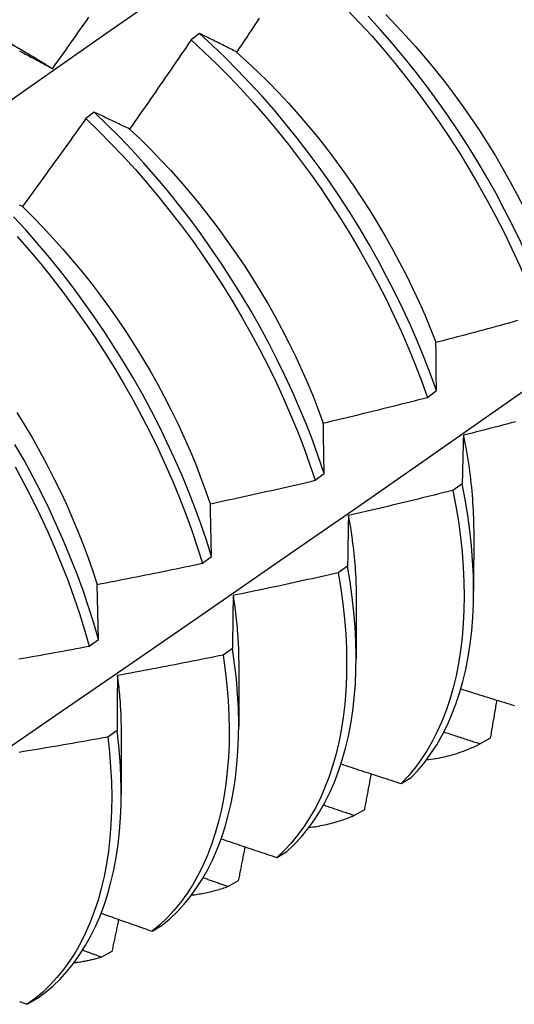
# Model space of a CAD drawing. Header units: inches. Extents: x 19 to 488, y 53 to 228.
# Tile 98 of 118: x 452.704 to 452.85, y 188.769 to 189.06. Entities that reach past the tile are written whole.
import ezdxf

# ---------------------------------------------------------------- set-up
doc = ezdxf.new("R2010")
doc.units = ezdxf.units.IN
doc.header["$MEASUREMENT"] = 0
doc.layers.add('Visible Edges(ANSI)', color=7, linetype='Continuous', lineweight=25)

msp = doc.modelspace()

# ---------------------------------------------------------------- linework, layer by layer
at = {"layer": 'Visible Edges(ANSI)'}
for p, q in [((452.69066, 189.05945), (452.70661, 189.05022)), ((452.75697, 189.05637), (452.75445, 189.05449)), ((452.72575, 189.03305), (452.72323, 189.03116)), ((452.82446, 188.94856), (452.82714, 188.95055)), ((452.79118, 188.92397), (452.79388, 188.92595)), ((452.83477, 188.92296), (452.83203, 188.92098)), ((452.83817, 188.90952), (452.83815, 188.89108)), ((452.7578, 188.89939), (452.7605, 188.90137)), ((452.80081, 188.89853), (452.79806, 188.89656)), ((452.72702, 188.87681), (452.72661, 188.89313)), ((452.80337, 188.88949), (452.80335, 188.87105)), ((452.7243, 188.87483), (452.72702, 188.87681)), ((452.76673, 188.87415), (452.76397, 188.87218)), ((452.76858, 188.86945), (452.76855, 188.85101)), ((452.73253, 188.84982), (452.72976, 188.84785)), ((452.73378, 188.84941), (452.73375, 188.83097)), ((452.84306, 188.84755), (452.84005, 188.84583)), ((452.81668, 188.83412), (452.81966, 188.8359)), ((452.80578, 188.82632), (452.80277, 188.82461)), ((452.77984, 188.81216), (452.78282, 188.81393)), ((452.76842, 188.80523), (452.7654, 188.80354)), ((452.74291, 188.79035), (452.7459, 188.79211)), ((452.73098, 188.7843), (452.72796, 188.78262)), ((452.70589, 188.76867), (452.70888, 188.77042))]:
    msp.add_line(p, q, dxfattribs=at)
at = {"layer": 'Visible Edges(ANSI)', "flags": 128}
for points in [[(452.68304, 189.02401), (452.70612, 189.04024), (452.7292, 189.05641), (452.75226, 189.07253), (452.77532, 189.08858), (452.79838, 189.10458), (452.82144, 189.12051)], [(452.71346, 189.046), (452.71423, 189.04708), (452.71501, 189.04816), (452.71578, 189.04925), (452.71655, 189.05033), (452.71732, 189.05142), (452.71809, 189.05251), (452.71885, 189.0536), (452.71962, 189.05468), (452.72039, 189.05577), (452.72115, 189.05686), (452.72192, 189.05795), (452.72268, 189.05904), (452.72344, 189.06013), (452.7242, 189.06123)], [(452.77464, 189.06093), (452.7739, 189.05981), (452.77316, 189.0587), (452.77242, 189.05759), (452.77168, 189.05647), (452.77093, 189.05536), (452.77019, 189.05425), (452.76945, 189.05314), (452.7687, 189.05203), (452.76796, 189.05092)], [(452.80073, 189.06346), (452.80438, 189.05961), (452.80796, 189.05566), (452.81148, 189.05162), (452.81492, 189.04748), (452.81829, 189.04325), (452.82159, 189.03895), (452.8248, 189.03456), (452.82793, 189.0301), (452.83097, 189.02558), (452.83392, 189.021), (452.83677, 189.01636), (452.83952, 189.01168), (452.84217, 189.00695), (452.84471, 189.00219), (452.84715, 188.99739), (452.84948, 188.99257), (452.85169, 188.98773), (452.85378, 188.98288), (452.85576, 188.97802), (452.85762, 188.97316)], [(452.86029, 188.97515), (452.85843, 188.98001), (452.85644, 188.98487), (452.85433, 188.98972), (452.85211, 188.99456), (452.84978, 188.99937), (452.84733, 189.00417), (452.84478, 189.00893), (452.84212, 189.01365), (452.83937, 189.01834), (452.83651, 189.02297), (452.83355, 189.02755), (452.83051, 189.03206), (452.82737, 189.03652), (452.82415, 189.0409), (452.82085, 189.0452), (452.81747, 189.04942), (452.81402, 189.05355), (452.8105, 189.05759), (452.80691, 189.06153)], [(452.81211, 189.06203), (452.81514, 189.05891), (452.81811, 189.05571), (452.82104, 189.05244), (452.82391, 189.04909), (452.82673, 189.04567), (452.82948, 189.04219), (452.83218, 189.03865), (452.8348, 189.03505), (452.83736, 189.03139), (452.83985, 189.02768), (452.84225, 189.02393), (452.84458, 189.02013), (452.84683, 189.0163), (452.849, 189.01243), (452.85109, 189.00854), (452.85309, 189.00462), (452.855, 189.00068), (452.85683, 188.99673), (452.85857, 188.99277), (452.86022, 188.9888)], [(452.76796, 189.05092), (452.76749, 189.05116), (452.76702, 189.05139), (452.76656, 189.05162), (452.76609, 189.05186), (452.76563, 189.05209), (452.76516, 189.05232), (452.7647, 189.05255), (452.76424, 189.05279), (452.76378, 189.05302), (452.76332, 189.05324), (452.76286, 189.05347), (452.7624, 189.0537), (452.76194, 189.05393), (452.76149, 189.05415), (452.76103, 189.05438), (452.76058, 189.0546), (452.76012, 189.05483), (452.75967, 189.05505), (452.75922, 189.05527), (452.75877, 189.05549), (452.75831, 189.05572), (452.75786, 189.05594), (452.75742, 189.05616), (452.75697, 189.05637)], [(452.82714, 188.95055), (452.82539, 188.9554), (452.82351, 188.96026), (452.82152, 188.96512), (452.81941, 188.96997), (452.81718, 188.9748), (452.81484, 188.97962), (452.81239, 188.98441), (452.80983, 188.98917), (452.80717, 188.99389), (452.8044, 188.99857), (452.80154, 189.0032), (452.79858, 189.00778), (452.79553, 189.01229), (452.79239, 189.01674), (452.78916, 189.02111), (452.78586, 189.02541), (452.78247, 189.02963), (452.77902, 189.03375), (452.77549, 189.03778), (452.7719, 189.04172), (452.76825, 189.04555), (452.76454, 189.04927), (452.76078, 189.05288), (452.75697, 189.05637)], [(452.75445, 189.05449), (452.7537, 189.05339), (452.75295, 189.05228), (452.7522, 189.05117), (452.75145, 189.05007), (452.75069, 189.04896), (452.74994, 189.04786), (452.74919, 189.04675), (452.74843, 189.04565), (452.74768, 189.04455), (452.74692, 189.04345), (452.74616, 189.04235), (452.7454, 189.04125), (452.74465, 189.04015), (452.74389, 189.03905), (452.74313, 189.03795), (452.74236, 189.03685), (452.7416, 189.03575), (452.74084, 189.03465), (452.74008, 189.03356), (452.73931, 189.03246), (452.73855, 189.03137), (452.73778, 189.03027), (452.73701, 189.02918), (452.73625, 189.02809)], [(452.75445, 189.05449), (452.75825, 189.05099), (452.76201, 189.04737), (452.76572, 189.04364), (452.76936, 189.0398), (452.77295, 189.03586), (452.77647, 189.03182), (452.77992, 189.02769), (452.7833, 189.02347), (452.7866, 189.01916), (452.78982, 189.01478), (452.79295, 189.01033), (452.79599, 189.00581), (452.79895, 189.00123), (452.8018, 188.9966), (452.80456, 188.99192), (452.80722, 188.98719), (452.80977, 188.98243), (452.81221, 188.97764), (452.81454, 188.97282), (452.81676, 188.96798), (452.81886, 188.96313), (452.82085, 188.95827), (452.82271, 188.95341), (452.82446, 188.94856)], [(452.70366, 189.05118), (452.70408, 189.05097), (452.7045, 189.05075), (452.70492, 189.05053), (452.70534, 189.05031), (452.70576, 189.05009), (452.70618, 189.04987), (452.7066, 189.04965), (452.70703, 189.04943), (452.70745, 189.04921), (452.70787, 189.04898), (452.7083, 189.04876), (452.70873, 189.04853), (452.70915, 189.04831), (452.70958, 189.04808), (452.71001, 189.04785), (452.71044, 189.04762), (452.71087, 189.04739), (452.7113, 189.04716), (452.71173, 189.04693), (452.71216, 189.0467), (452.71259, 189.04646), (452.71303, 189.04623), (452.71346, 189.046)], [(452.7066, 189.05015), (452.70689, 189.04999), (452.70717, 189.04982), (452.70746, 189.04965), (452.70775, 189.04948), (452.70803, 189.04931), (452.70832, 189.04914), (452.70861, 189.04897), (452.70889, 189.0488), (452.70918, 189.04863), (452.70946, 189.04845), (452.70975, 189.04828), (452.71004, 189.0481), (452.71032, 189.04793), (452.71061, 189.04775), (452.71089, 189.04757), (452.71118, 189.04739), (452.71146, 189.04721), (452.71175, 189.04703), (452.71203, 189.04685), (452.71232, 189.04667), (452.7126, 189.04649), (452.71289, 189.0463), (452.71317, 189.04612), (452.71346, 189.04593)], [(452.76794, 189.05087), (452.77109, 189.04802), (452.7742, 189.04508), (452.77727, 189.04206), (452.7803, 189.03895), (452.78328, 189.03576), (452.7862, 189.03249), (452.78907, 189.02915), (452.79188, 189.02573), (452.79463, 189.02224), (452.79732, 189.0187), (452.79994, 189.01509), (452.80249, 189.01142), (452.80497, 189.00771), (452.80738, 189.00395), (452.80971, 189.00015), (452.81197, 188.99632), (452.81415, 188.99245), (452.81624, 188.98855), (452.81825, 188.98464), (452.82018, 188.9807), (452.82201, 188.97675), (452.82376, 188.97279), (452.82541, 188.96883), (452.82697, 188.96487)], [(452.73625, 189.02809), (452.7358, 189.0283), (452.73535, 189.02852), (452.73491, 189.02873), (452.73446, 189.02894), (452.73402, 189.02916), (452.73358, 189.02937), (452.73314, 189.02958), (452.7327, 189.02979), (452.73226, 189.03), (452.73182, 189.03021), (452.73138, 189.03042), (452.73094, 189.03062), (452.7305, 189.03083), (452.73007, 189.03104), (452.72963, 189.03124), (452.7292, 189.03145), (452.72876, 189.03165), (452.72833, 189.03185), (452.7279, 189.03206), (452.72747, 189.03226), (452.72704, 189.03246), (452.72661, 189.03266), (452.72618, 189.03286), (452.72575, 189.03305)], [(452.79388, 188.92595), (452.79224, 188.9308), (452.79048, 188.93565), (452.7886, 188.94051), (452.7866, 188.94537), (452.78448, 188.95022), (452.78225, 188.95505), (452.7799, 188.95987), (452.77744, 188.96466), (452.77488, 188.96941), (452.77221, 188.97413), (452.76943, 188.97881), (452.76656, 188.98344), (452.7636, 188.98801), (452.76054, 188.99252), (452.7574, 188.99696), (452.75417, 189.00133), (452.75086, 189.00562), (452.74747, 189.00983), (452.74401, 189.01395), (452.74048, 189.01798), (452.73689, 189.02191), (452.73323, 189.02573), (452.72952, 189.02945), (452.72575, 189.03305)], [(452.72323, 189.03116), (452.72246, 189.03007), (452.72169, 189.02898), (452.72091, 189.02789), (452.72014, 189.02681), (452.71937, 189.02572), (452.71859, 189.02463), (452.71781, 189.02354), (452.71704, 189.02246), (452.71626, 189.02137), (452.71548, 189.02029), (452.7147, 189.0192), (452.71392, 189.01812), (452.71314, 189.01703), (452.71236, 189.01595), (452.71158, 189.01487), (452.71079, 189.01379), (452.71001, 189.01271), (452.70922, 189.01163), (452.70844, 189.01055), (452.70765, 189.00947), (452.70687, 189.00839), (452.70608, 189.00732), (452.70529, 189.00624), (452.7045, 189.00516)], [(452.72323, 189.03116), (452.72699, 189.02755), (452.7307, 189.02383), (452.73435, 189.02), (452.73794, 189.01606), (452.74146, 189.01203), (452.74492, 189.0079), (452.7483, 189.00368), (452.75161, 188.99938), (452.75483, 188.99501), (452.75797, 188.99056), (452.76102, 188.98604), (452.76397, 188.98147), (452.76684, 188.97684), (452.7696, 188.97216), (452.77226, 188.96743), (452.77482, 188.96267), (452.77727, 188.95788), (452.77961, 188.95306), (452.78183, 188.94823), (452.78394, 188.94338), (452.78594, 188.93852), (452.78781, 188.93366), (452.78956, 188.92881), (452.79118, 188.92397)], [(452.73624, 189.02807), (452.73935, 189.02514), (452.74242, 189.02211), (452.74544, 189.01899), (452.74841, 189.0158), (452.75133, 189.01252), (452.7542, 189.00917), (452.75701, 189.00574), (452.75976, 189.00225), (452.76245, 188.9987), (452.76508, 188.99509), (452.76764, 188.99143), (452.77013, 188.98772), (452.77254, 188.98397), (452.77488, 188.98017), (452.77715, 188.97634), (452.77933, 188.97248), (452.78143, 188.96859), (452.78345, 188.96468), (452.78537, 188.96074), (452.78721, 188.9568), (452.78895, 188.95284), (452.79059, 188.94888), (452.79214, 188.94492), (452.79359, 188.94096)], [(452.7045, 189.00516), (452.70407, 189.00536), (452.70365, 189.00555)], [(452.70447, 189.00514), (452.70754, 189.0021), (452.71056, 188.99899), (452.71354, 188.99579), (452.71647, 188.99251), (452.71934, 188.98916), (452.72216, 188.98575), (452.72492, 188.98227), (452.72762, 188.97872), (452.73025, 188.97512), (452.73281, 188.97147), (452.73531, 188.96776), (452.73772, 188.96402), (452.74007, 188.96022), (452.74232, 188.9564), (452.7445, 188.95253), (452.74659, 188.94864), (452.7486, 188.94473), (452.75052, 188.94079), (452.75234, 188.93685), (452.75408, 188.93289), (452.75573, 188.92892), (452.75728, 188.92495), (452.75874, 188.92099), (452.76011, 188.91704)], [(452.7605, 188.90137), (452.75899, 188.9062), (452.75734, 188.91105), (452.75558, 188.9159), (452.75369, 188.92076), (452.75168, 188.92561), (452.74955, 188.93046), (452.74731, 188.9353), (452.74496, 188.94011), (452.74249, 188.9449), (452.73992, 188.94966), (452.73725, 188.95437), (452.73447, 188.95905), (452.73159, 188.96367), (452.72862, 188.96824), (452.72556, 188.97274), (452.72241, 188.97718), (452.71918, 188.98155), (452.71586, 188.98584), (452.71247, 188.99004), (452.709, 188.99416), (452.70547, 188.99818), (452.70187, 189.0021)], [(452.70293, 188.99626), (452.70646, 188.99223), (452.70992, 188.98811), (452.7133, 188.9839), (452.71661, 188.9796), (452.71984, 188.97523), (452.72298, 188.97078), (452.72604, 188.96627), (452.729, 188.9617), (452.73187, 188.95707), (452.73464, 188.9524), (452.73731, 188.94768), (452.73987, 188.94292), (452.74233, 188.93813), (452.74467, 188.93331), (452.74691, 188.92848), (452.74902, 188.92363), (452.75102, 188.91877), (452.7529, 188.91391), (452.75466, 188.90906), (452.75629, 188.90421), (452.7578, 188.89939)], [(452.69425, 188.84051), (452.71598, 188.85542), (452.73768, 188.87035), (452.75933, 188.8853), (452.78095, 188.90026), (452.80253, 188.91525), (452.82406, 188.93024), (452.84556, 188.94525), (452.86702, 188.96027), (452.88844, 188.97531), (452.90982, 188.99036)], [(452.82699, 188.96487), (452.82827, 188.96521), (452.82955, 188.96554), (452.83083, 188.96588), (452.83211, 188.96621), (452.83339, 188.96655), (452.83467, 188.96689), (452.83595, 188.96723), (452.83722, 188.96757), (452.8385, 188.96791), (452.83978, 188.96825), (452.84105, 188.9686), (452.84233, 188.96894), (452.84361, 188.96929), (452.84488, 188.96963), (452.84616, 188.96998), (452.84743, 188.97033), (452.84871, 188.97068), (452.84998, 188.97103), (452.85126, 188.97139)], [(452.82714, 188.95055), (452.82713, 188.95116), (452.82713, 188.95177), (452.82712, 188.95237), (452.82711, 188.95298), (452.8271, 188.95358), (452.8271, 188.95419), (452.82709, 188.95479), (452.82708, 188.95539), (452.82708, 188.95599), (452.82707, 188.95659), (452.82706, 188.95719), (452.82706, 188.95779), (452.82705, 188.95839), (452.82705, 188.95898), (452.82704, 188.95957), (452.82703, 188.96017), (452.82703, 188.96076), (452.82702, 188.96135), (452.82702, 188.96194), (452.82701, 188.96253), (452.82701, 188.96312), (452.827, 188.9637), (452.827, 188.96429), (452.82699, 188.96487)], [(452.79362, 188.94095), (452.79491, 188.94125), (452.7962, 188.94156), (452.79749, 188.94187), (452.79878, 188.94217), (452.80006, 188.94248), (452.80135, 188.94279), (452.80264, 188.9431), (452.80392, 188.94342), (452.80521, 188.94373), (452.80649, 188.94404), (452.80778, 188.94436), (452.80906, 188.94468), (452.81035, 188.94499), (452.81163, 188.94531), (452.81292, 188.94563), (452.8142, 188.94595), (452.81548, 188.94628), (452.81677, 188.9466), (452.81805, 188.94692), (452.81933, 188.94725), (452.82061, 188.94757), (452.82189, 188.9479), (452.82318, 188.94823), (452.82446, 188.94856)], [(452.70286, 188.94406), (452.7052, 188.94026), (452.70745, 188.93643), (452.70963, 188.93256), (452.71173, 188.92867), (452.71374, 188.92475), (452.71566, 188.92082), (452.7175, 188.91686), (452.71925, 188.9129), (452.72091, 188.90894), (452.72247, 188.90497), (452.72394, 188.90101), (452.72532, 188.89706), (452.72659, 188.89312)], [(452.85054, 188.9413), (452.84926, 188.94097), (452.84797, 188.94063), (452.84669, 188.94029), (452.84541, 188.93996), (452.84413, 188.93963), (452.84284, 188.93929), (452.84156, 188.93896), (452.84028, 188.93863), (452.83899, 188.93831), (452.83771, 188.93798), (452.83642, 188.93765), (452.83514, 188.93733)], [(452.79388, 188.92595), (452.79387, 188.92659), (452.79385, 188.92723), (452.79384, 188.92786), (452.79383, 188.92849), (452.79382, 188.92913), (452.79381, 188.92976), (452.7938, 188.93039), (452.79379, 188.93102), (452.79378, 188.93165), (452.79377, 188.93228), (452.79376, 188.9329), (452.79374, 188.93353), (452.79373, 188.93415), (452.79372, 188.93478), (452.79371, 188.9354), (452.7937, 188.93602), (452.79369, 188.93664), (452.79368, 188.93726), (452.79367, 188.93788), (452.79366, 188.93849), (452.79365, 188.93911), (452.79364, 188.93972), (452.79363, 188.94034), (452.79362, 188.94095)], [(452.83514, 188.93733), (452.83512, 188.93674), (452.8351, 188.93615), (452.83508, 188.93556), (452.83507, 188.93497), (452.83505, 188.93438), (452.83503, 188.93379), (452.83502, 188.9332), (452.835, 188.9326), (452.83499, 188.93201), (452.83497, 188.93141), (452.83496, 188.93082), (452.83494, 188.93022), (452.83493, 188.92962), (452.83491, 188.92902), (452.8349, 188.92842), (452.83488, 188.92781), (452.83487, 188.92721), (452.83485, 188.92661), (452.83484, 188.926), (452.83483, 188.92539), (452.83481, 188.92479), (452.8348, 188.92418), (452.83479, 188.92357), (452.83477, 188.92296)], [(452.8351, 188.93735), (452.83535, 188.93614), (452.83558, 188.93493), (452.83581, 188.93372), (452.83602, 188.93252), (452.83623, 188.93133), (452.83642, 188.93013), (452.83661, 188.92895), (452.83678, 188.92776), (452.83694, 188.92658), (452.83709, 188.92541), (452.83723, 188.92424), (452.83737, 188.92308), (452.83749, 188.92192), (452.8376, 188.92076), (452.8377, 188.91962), (452.83778, 188.91847), (452.83786, 188.91734), (452.83793, 188.91621), (452.83799, 188.91508), (452.83804, 188.91396), (452.83807, 188.91285), (452.8381, 188.91175), (452.83811, 188.91065), (452.83812, 188.90955)], [(452.72702, 188.87681), (452.72562, 188.88162), (452.72409, 188.88645), (452.72244, 188.89129), (452.72067, 188.89615), (452.71877, 188.90101), (452.71676, 188.90586), (452.71462, 188.91071), (452.71238, 188.91555), (452.71002, 188.92036), (452.70754, 188.92514), (452.70497, 188.9299), (452.70228, 188.93461)], [(452.70235, 188.92792), (452.70492, 188.92316), (452.70739, 188.91837), (452.70974, 188.91356), (452.71198, 188.90872), (452.7141, 188.90388), (452.71611, 188.89902), (452.718, 188.89416), (452.71976, 188.88931), (452.7214, 188.88446), (452.72292, 188.87963), (452.7243, 188.87483)], [(452.76016, 188.91703), (452.76146, 188.91731), (452.76275, 188.91759), (452.76405, 188.91786), (452.76534, 188.91814), (452.76664, 188.91843), (452.76793, 188.91871), (452.76923, 188.91899), (452.77052, 188.91927), (452.77182, 188.91956), (452.77311, 188.91985), (452.7744, 188.92013), (452.77569, 188.92042), (452.77699, 188.92071), (452.77828, 188.921), (452.77957, 188.92129), (452.78086, 188.92159), (452.78215, 188.92188), (452.78344, 188.92217), (452.78474, 188.92247), (452.78603, 188.92277), (452.78732, 188.92307), (452.78861, 188.92336), (452.7899, 188.92366), (452.79118, 188.92397)], [(452.83203, 188.92098), (452.83075, 188.92066), (452.82946, 188.92034), (452.82817, 188.92002), (452.82689, 188.9197), (452.8256, 188.91938), (452.82431, 188.91906), (452.82302, 188.91875), (452.82173, 188.91843), (452.82044, 188.91812), (452.81916, 188.91781), (452.81787, 188.9175), (452.81658, 188.91719), (452.81529, 188.91688), (452.81399, 188.91657), (452.8127, 188.91626), (452.81141, 188.91596), (452.81012, 188.91565), (452.80883, 188.91535), (452.80754, 188.91505), (452.80624, 188.91475), (452.80495, 188.91445), (452.80366, 188.91415), (452.80236, 188.91385), (452.80107, 188.91356)], [(452.83203, 188.92098), (452.83291, 188.91632), (452.83365, 188.91172), (452.83425, 188.90717), (452.83473, 188.90268), (452.83507, 188.89826), (452.83527, 188.89392), (452.83534, 188.88966), (452.83527, 188.88548), (452.83507, 188.88139), (452.83474, 188.8774), (452.83427, 188.87351), (452.83367, 188.86972), (452.83294, 188.86605), (452.83208, 188.86249), (452.83109, 188.85905), (452.82998, 188.85573), (452.82873, 188.85254), (452.82737, 188.84948), (452.82588, 188.84656), (452.82427, 188.84378), (452.82254, 188.84114), (452.8207, 188.83865), (452.81875, 188.83631), (452.81668, 188.83412)], [(452.81966, 188.8359), (452.82171, 188.8381), (452.82366, 188.84046), (452.82549, 188.84296), (452.82721, 188.84561), (452.82881, 188.8484), (452.83029, 188.85133), (452.83164, 188.8544), (452.83288, 188.8576), (452.83398, 188.86092), (452.83496, 188.86437), (452.83581, 188.86794), (452.83653, 188.87163), (452.83712, 188.87542), (452.83758, 188.87932), (452.8379, 188.88332), (452.83809, 188.88741), (452.83815, 188.8916), (452.83807, 188.89587), (452.83786, 188.90022), (452.83751, 188.90464), (452.83703, 188.90913), (452.83641, 188.91368), (452.83566, 188.91829), (452.83477, 188.92296)], [(452.7605, 188.90137), (452.76049, 188.90204), (452.76047, 188.9027), (452.76046, 188.90336), (452.76044, 188.90402), (452.76043, 188.90468), (452.76041, 188.90534), (452.7604, 188.906), (452.76039, 188.90666), (452.76037, 188.90732), (452.76036, 188.90797), (452.76034, 188.90863), (452.76033, 188.90928), (452.76031, 188.90993), (452.7603, 188.91058), (452.76029, 188.91123), (452.76027, 188.91188), (452.76026, 188.91253), (452.76024, 188.91317), (452.76023, 188.91382), (452.76022, 188.91446), (452.7602, 188.91511), (452.76019, 188.91575), (452.76018, 188.91639), (452.76016, 188.91703)], [(452.80107, 188.91356), (452.80106, 188.91294), (452.80105, 188.91233), (452.80103, 188.91171), (452.80102, 188.91109), (452.80101, 188.91047), (452.801, 188.90986), (452.80098, 188.90924), (452.80097, 188.90861), (452.80096, 188.90799), (452.80095, 188.90737), (452.80094, 188.90674), (452.80093, 188.90612), (452.80092, 188.90549), (452.80091, 188.90486), (452.8009, 188.90424), (452.80089, 188.90361), (452.80088, 188.90297), (452.80087, 188.90234), (452.80086, 188.90171), (452.80085, 188.90108), (452.80084, 188.90044), (452.80083, 188.89981), (452.80082, 188.89917), (452.80081, 188.89853)], [(452.80101, 188.91357), (452.8012, 188.91253), (452.80139, 188.91148), (452.80156, 188.91044), (452.80173, 188.9094), (452.80188, 188.90837), (452.80203, 188.90734), (452.80218, 188.90631), (452.80231, 188.90529), (452.80244, 188.90427), (452.80255, 188.90325), (452.80266, 188.90224), (452.80277, 188.90123), (452.80286, 188.90023), (452.80295, 188.89923), (452.80302, 188.89823), (452.80309, 188.89724), (452.80315, 188.89626), (452.80321, 188.89527), (452.80325, 188.8943), (452.80329, 188.89333), (452.80332, 188.89236), (452.80334, 188.8914), (452.80335, 188.89044), (452.80336, 188.88949)], [(452.72661, 188.89313), (452.72791, 188.89338), (452.72921, 188.89363), (452.73051, 188.89388), (452.73182, 188.89413), (452.73312, 188.89438), (452.73442, 188.89463), (452.73572, 188.89489), (452.73702, 188.89515), (452.73832, 188.8954), (452.73962, 188.89566), (452.74092, 188.89592), (452.74222, 188.89618), (452.74352, 188.89644), (452.74482, 188.8967), (452.74612, 188.89697), (452.74742, 188.89723), (452.74872, 188.8975), (452.75002, 188.89776), (452.75131, 188.89803), (452.75261, 188.8983), (452.75391, 188.89857), (452.75521, 188.89884), (452.7565, 188.89911), (452.7578, 188.89939)], [(452.78282, 188.81393), (452.78498, 188.81599), (452.78703, 188.8182), (452.78897, 188.82056), (452.7908, 188.82307), (452.79251, 188.82573), (452.7941, 188.82853), (452.79557, 188.83147), (452.79692, 188.83455), (452.79815, 188.83775), (452.79925, 188.84109), (452.80022, 188.84454), (452.80106, 188.84812), (452.80177, 188.85181), (452.80236, 188.85561), (452.8028, 188.85951), (452.80312, 188.86352), (452.8033, 188.86762), (452.80335, 188.87181), (452.80326, 188.87608), (452.80304, 188.88044), (452.80268, 188.88486), (452.80219, 188.88936), (452.80157, 188.89392), (452.80081, 188.89853)], [(452.79806, 188.89656), (452.79677, 188.89627), (452.79547, 188.89597), (452.79418, 188.89568), (452.79288, 188.89539), (452.79158, 188.8951), (452.79029, 188.89481), (452.78899, 188.89453), (452.78769, 188.89424), (452.7864, 188.89396), (452.7851, 188.89367), (452.7838, 188.89339), (452.7825, 188.89311), (452.78121, 188.89283), (452.77991, 188.89255), (452.77861, 188.89227), (452.77731, 188.892), (452.77601, 188.89172), (452.77471, 188.89145), (452.77341, 188.89117), (452.77211, 188.8909), (452.77081, 188.89063), (452.76951, 188.89036), (452.76821, 188.89009), (452.76691, 188.88982)], [(452.79806, 188.89656), (452.79881, 188.89195), (452.79942, 188.8874), (452.7999, 188.88291), (452.80025, 188.87848), (452.80046, 188.87414), (452.80054, 188.86987), (452.80048, 188.86569), (452.80029, 188.86159), (452.79996, 188.8576), (452.7995, 188.8537), (452.79891, 188.84991), (452.79819, 188.84622), (452.79734, 188.84266), (452.79636, 188.83921), (452.79525, 188.83588), (452.79401, 188.83269), (452.79265, 188.82962), (452.79117, 188.82669), (452.78957, 188.8239), (452.78785, 188.82126), (452.78602, 188.81876), (452.78407, 188.81641), (452.78201, 188.81421), (452.77984, 188.81216)], [(452.76691, 188.88982), (452.7669, 188.88918), (452.76689, 188.88854), (452.76688, 188.8879), (452.76687, 188.88725), (452.76686, 188.88661), (452.76685, 188.88596), (452.76684, 188.88531), (452.76684, 188.88466), (452.76683, 188.88402), (452.76682, 188.88336), (452.76681, 188.88271), (452.76681, 188.88206), (452.7668, 188.88141), (452.76679, 188.88075), (452.76678, 188.8801), (452.76678, 188.87944), (452.76677, 188.87878), (452.76676, 188.87812), (452.76676, 188.87746), (452.76675, 188.8768), (452.76675, 188.87614), (452.76674, 188.87548), (452.76673, 188.87481), (452.76673, 188.87415)], [(452.76689, 188.88982), (452.76703, 188.88894), (452.76716, 188.88806), (452.76729, 188.88718), (452.76741, 188.88631), (452.76752, 188.88544), (452.76763, 188.88457), (452.76773, 188.8837), (452.76783, 188.88284), (452.76792, 188.88198), (452.768, 188.88112), (452.76808, 188.88027), (452.76815, 188.87942), (452.76822, 188.87857), (452.76828, 188.87773), (452.76833, 188.87689), (452.76838, 188.87605), (452.76842, 188.87521), (452.76846, 188.87438), (452.76849, 188.87356), (452.76851, 188.87273), (452.76853, 188.87191), (452.76854, 188.8711), (452.76855, 188.87028), (452.76855, 188.86948)], [(452.70342, 188.87103), (452.70473, 188.87126), (452.70603, 188.87149), (452.70734, 188.87173), (452.70865, 188.87196), (452.70995, 188.87219), (452.71126, 188.87243), (452.71256, 188.87266), (452.71387, 188.8729), (452.71517, 188.87314), (452.71648, 188.87337), (452.71778, 188.87361), (452.71909, 188.87385), (452.72039, 188.8741), (452.7217, 188.87434), (452.723, 188.87458), (452.7243, 188.87483)], [(452.7459, 188.79211), (452.74816, 188.79401), (452.75031, 188.79608), (452.75235, 188.7983), (452.75428, 188.80067), (452.7561, 188.80319), (452.75781, 188.80585), (452.75939, 188.80866), (452.76086, 188.81161), (452.7622, 188.81469), (452.76342, 188.81791), (452.76451, 188.82125), (452.76547, 188.82471), (452.76631, 188.8283), (452.76701, 188.83199), (452.76759, 188.8358), (452.76803, 188.83971), (452.76834, 188.84372), (452.76851, 188.84783), (452.76855, 188.85202), (452.76845, 188.8563), (452.76822, 188.86066), (452.76786, 188.86509), (452.76736, 188.86959), (452.76673, 188.87415)], [(452.76397, 188.87218), (452.76267, 188.87192), (452.76137, 188.87165), (452.76006, 188.87139), (452.75876, 188.87113), (452.75746, 188.87087), (452.75615, 188.87061), (452.75485, 188.87035), (452.75354, 188.87009), (452.75224, 188.86984), (452.75093, 188.86958), (452.74963, 188.86933), (452.74832, 188.86908), (452.74702, 188.86883), (452.74571, 188.86858), (452.74441, 188.86833), (452.7431, 188.86808), (452.74179, 188.86783), (452.74049, 188.86759), (452.73918, 188.86734), (452.73787, 188.8671), (452.73656, 188.86685), (452.73526, 188.86661), (452.73395, 188.86637), (452.73264, 188.86613)], [(452.76397, 188.87218), (452.76459, 188.86762), (452.76508, 188.86313), (452.76543, 188.85871), (452.76565, 188.85435), (452.76574, 188.85008), (452.76569, 188.84589), (452.76551, 188.84179), (452.76519, 188.83779), (452.76474, 188.83389), (452.76415, 188.83009), (452.76344, 188.8264), (452.76259, 188.82283), (452.76162, 188.81937), (452.76052, 188.81604), (452.75929, 188.81283), (452.75794, 188.80976), (452.75647, 188.80682), (452.75487, 188.80403), (452.75316, 188.80137), (452.75133, 188.79886), (452.74939, 188.7965), (452.74734, 188.79429), (452.74518, 188.79224), (452.74291, 188.79035)], [(452.73264, 188.86613), (452.73263, 188.86547), (452.73263, 188.8648), (452.73262, 188.86413), (452.73261, 188.86346), (452.73261, 188.86278), (452.7326, 188.86211), (452.7326, 188.86144), (452.73259, 188.86076), (452.73259, 188.86008), (452.73258, 188.85941), (452.73258, 188.85873), (452.73257, 188.85805), (452.73257, 188.85737), (452.73257, 188.85669), (452.73256, 188.85601), (452.73256, 188.85532), (452.73255, 188.85464), (452.73255, 188.85395), (452.73255, 188.85327), (452.73254, 188.85258), (452.73254, 188.85189), (452.73254, 188.8512), (452.73253, 188.85051), (452.73253, 188.84982)], [(452.7326, 188.86616), (452.73269, 188.86544), (452.73278, 188.86472), (452.73287, 188.86401), (452.73295, 188.86329), (452.73302, 188.86258), (452.7331, 188.86187), (452.73316, 188.86116), (452.73323, 188.86045), (452.73329, 188.85975), (452.73335, 188.85905), (452.7334, 188.85834), (452.73345, 188.85765), (452.73349, 188.85695), (452.73353, 188.85626), (452.73357, 188.85557), (452.7336, 188.85488), (452.73363, 188.85419), (452.73365, 188.8535), (452.73367, 188.85282), (452.73369, 188.85214), (452.7337, 188.85146), (452.73371, 188.85079), (452.73372, 188.85012), (452.73372, 188.84945)], [(452.83435, 188.86214), (452.83514, 188.86189), (452.83593, 188.86165), (452.83673, 188.8614), (452.83752, 188.86115), (452.83831, 188.8609), (452.83911, 188.86065), (452.8399, 188.8604), (452.8407, 188.86015), (452.84149, 188.85991), (452.84228, 188.85966), (452.84308, 188.85941), (452.84387, 188.85916), (452.84467, 188.85892), (452.84546, 188.85867), (452.84626, 188.85842), (452.84705, 188.85818), (452.84785, 188.85793), (452.84865, 188.85769), (452.84944, 188.85744), (452.85024, 188.8572)], [(452.84499, 188.85882), (452.84491, 188.85835), (452.84483, 188.85788), (452.84475, 188.85741), (452.84467, 188.85694), (452.84459, 188.85647), (452.84451, 188.856), (452.84443, 188.85553), (452.84435, 188.85506), (452.84427, 188.85459), (452.84419, 188.85413), (452.84411, 188.85366), (452.84403, 188.85319), (452.84395, 188.85272), (452.84387, 188.85225), (452.84379, 188.85178), (452.84371, 188.85131), (452.84363, 188.85084), (452.84355, 188.85037), (452.84347, 188.8499), (452.84339, 188.84943), (452.84331, 188.84896), (452.84323, 188.84849), (452.84315, 188.84802), (452.84306, 188.84755)], [(452.72976, 188.84785), (452.72845, 188.84762), (452.72714, 188.84738), (452.72583, 188.84715), (452.72452, 188.84692), (452.72321, 188.84668), (452.7219, 188.84645), (452.72059, 188.84622), (452.71928, 188.846), (452.71797, 188.84577), (452.71666, 188.84554), (452.71534, 188.84532), (452.71403, 188.84509), (452.71272, 188.84487), (452.71141, 188.84465), (452.71009, 188.84443), (452.70878, 188.84421), (452.70747, 188.84399), (452.70616, 188.84377), (452.70484, 188.84356), (452.70353, 188.84334)], [(452.72976, 188.84785), (452.73026, 188.84336), (452.73062, 188.83893), (452.73085, 188.83457), (452.73094, 188.83029), (452.7309, 188.8261), (452.73072, 188.822), (452.73041, 188.81799), (452.72997, 188.81408), (452.72939, 188.81027), (452.72869, 188.80658), (452.72785, 188.803), (452.72688, 188.79953), (452.72579, 188.79619), (452.72457, 188.79298), (452.72322, 188.7899), (452.72176, 188.78696), (452.72017, 188.78415), (452.71846, 188.78149), (452.71664, 188.77897), (452.71471, 188.7766), (452.71266, 188.77438), (452.71051, 188.77232), (452.70825, 188.77042), (452.70589, 188.76867)], [(452.70888, 188.77042), (452.71124, 188.77217), (452.71349, 188.77409), (452.71563, 188.77616), (452.71767, 188.77839), (452.7196, 188.78077), (452.72141, 188.7833), (452.72311, 188.78598), (452.72469, 188.78879), (452.72614, 188.79175), (452.72748, 188.79484), (452.72869, 188.79806), (452.72977, 188.80141), (452.73073, 188.80488), (452.73156, 188.80847), (452.73225, 188.81218), (452.73282, 188.81599), (452.73325, 188.81991), (452.73355, 188.82392), (452.73372, 188.82803), (452.73375, 188.83223), (452.73365, 188.83652), (452.73341, 188.84088), (452.73304, 188.84532), (452.73253, 188.84982)], [(452.84005, 188.84583), (452.83961, 188.84597), (452.83916, 188.84612), (452.83871, 188.84626), (452.83826, 188.84641), (452.83781, 188.84655), (452.83736, 188.8467), (452.83691, 188.84684), (452.83646, 188.84699), (452.83602, 188.84713), (452.83557, 188.84728), (452.83512, 188.84742), (452.83467, 188.84757), (452.83422, 188.84772), (452.83377, 188.84786), (452.83333, 188.84801), (452.83288, 188.84815), (452.83243, 188.8483), (452.83198, 188.84845), (452.83153, 188.84859), (452.83109, 188.84874), (452.83064, 188.84889), (452.83019, 188.84903), (452.82974, 188.84918), (452.8293, 188.84933)], [(452.84005, 188.84583), (452.83944, 188.84552), (452.83883, 188.84522), (452.8382, 188.84493), (452.83758, 188.84465), (452.83695, 188.84438), (452.83631, 188.84412), (452.83567, 188.84387), (452.83502, 188.84363), (452.83437, 188.84339), (452.83372, 188.84317), (452.83306, 188.84295), (452.83239, 188.84275), (452.83173, 188.84255), (452.83105, 188.84236), (452.83037, 188.84219), (452.82969, 188.84202), (452.82901, 188.84186), (452.82831, 188.84171), (452.82762, 188.84157), (452.82692, 188.84144), (452.82622, 188.84132), (452.82551, 188.84121), (452.8248, 188.8411), (452.82408, 188.84101)], [(452.79888, 188.8399), (452.79962, 188.83966), (452.80036, 188.83942), (452.8011, 188.83917), (452.80184, 188.83893), (452.80258, 188.83869), (452.80332, 188.83845), (452.80406, 188.83821), (452.8048, 188.83796), (452.80554, 188.83772), (452.80628, 188.83748), (452.80702, 188.83724), (452.80777, 188.837), (452.80851, 188.83676), (452.80925, 188.83652), (452.80999, 188.83628), (452.81073, 188.83604), (452.81148, 188.8358), (452.81222, 188.83556), (452.81296, 188.83532), (452.81371, 188.83508), (452.81445, 188.83484), (452.81519, 188.8346), (452.81594, 188.83436), (452.81668, 188.83412)], [(452.80774, 188.83701), (452.80766, 188.83656), (452.80758, 188.83612), (452.8075, 188.83567), (452.80742, 188.83523), (452.80734, 188.83478), (452.80726, 188.83434), (452.80717, 188.83389), (452.80709, 188.83345), (452.80701, 188.833), (452.80693, 188.83256), (452.80685, 188.83211), (452.80677, 188.83167), (452.80669, 188.83122), (452.8066, 188.83077), (452.80652, 188.83033), (452.80644, 188.82988), (452.80636, 188.82944), (452.80628, 188.82899), (452.80619, 188.82855), (452.80611, 188.8281), (452.80603, 188.82765), (452.80595, 188.82721), (452.80586, 188.82676), (452.80578, 188.82632)], [(452.80277, 188.82461), (452.80239, 188.82474), (452.80201, 188.82486), (452.80163, 188.82499), (452.80125, 188.82512), (452.80086, 188.82525), (452.80048, 188.82538), (452.8001, 188.82551), (452.79972, 188.82564), (452.79934, 188.82576), (452.79896, 188.82589), (452.79858, 188.82602), (452.7982, 188.82615), (452.79783, 188.82628), (452.79745, 188.82641), (452.79707, 188.82654), (452.79669, 188.82667), (452.79631, 188.8268), (452.79593, 188.82693), (452.79555, 188.82705), (452.79517, 188.82718), (452.79479, 188.82731), (452.79441, 188.82744), (452.79403, 188.82757), (452.79365, 188.8277)], [(452.80277, 188.82461), (452.80224, 188.82438), (452.80171, 188.82416), (452.80118, 188.82395), (452.80064, 188.82374), (452.80011, 188.82354), (452.79956, 188.82335), (452.79902, 188.82316), (452.79847, 188.82298), (452.79792, 188.82281), (452.79736, 188.82264), (452.79681, 188.82248), (452.79625, 188.82232), (452.79568, 188.82217), (452.79512, 188.82203), (452.79455, 188.8219), (452.79397, 188.82177), (452.7934, 188.82164), (452.79282, 188.82153), (452.79224, 188.82142), (452.79165, 188.82132), (452.79106, 188.82122), (452.79047, 188.82113), (452.78988, 188.82105), (452.78929, 188.82097)], [(452.76336, 188.81774), (452.76404, 188.81751), (452.76473, 188.81727), (452.76541, 188.81704), (452.7661, 188.81681), (452.76679, 188.81657), (452.76747, 188.81634), (452.76816, 188.81611), (452.76884, 188.81587), (452.76953, 188.81564), (452.77022, 188.81541), (452.7709, 188.81518), (452.77159, 188.81494), (452.77228, 188.81471), (452.77296, 188.81448), (452.77365, 188.81425), (452.77434, 188.81402), (452.77502, 188.81378), (452.77571, 188.81355), (452.7764, 188.81332), (452.77709, 188.81309), (452.77778, 188.81286), (452.77847, 188.81263), (452.77915, 188.8124), (452.77984, 188.81216)], [(452.7704, 188.81535), (452.77032, 188.81492), (452.77024, 188.8145), (452.77016, 188.81408), (452.77007, 188.81366), (452.76999, 188.81324), (452.76991, 188.81282), (452.76983, 188.8124), (452.76975, 188.81198), (452.76966, 188.81156), (452.76958, 188.81113), (452.7695, 188.81071), (452.76942, 188.81029), (452.76933, 188.80987), (452.76925, 188.80945), (452.76917, 188.80903), (452.76909, 188.80861), (452.769, 188.80819), (452.76892, 188.80776), (452.76884, 188.80734), (452.76875, 188.80692), (452.76867, 188.8065), (452.76859, 188.80608), (452.7685, 188.80566), (452.76842, 188.80523)], [(452.7654, 188.80354), (452.76509, 188.80365), (452.76478, 188.80375), (452.76447, 188.80386), (452.76416, 188.80397), (452.76385, 188.80408), (452.76354, 188.80419), (452.76324, 188.8043), (452.76293, 188.80441), (452.76262, 188.80452), (452.76231, 188.80463), (452.762, 188.80474), (452.76169, 188.80484), (452.76138, 188.80495), (452.76107, 188.80506), (452.76077, 188.80517), (452.76046, 188.80528), (452.76015, 188.80539), (452.75984, 188.8055), (452.75953, 188.80561), (452.75922, 188.80572), (452.75891, 188.80583), (452.75861, 188.80594), (452.7583, 188.80605), (452.75799, 188.80616)], [(452.7654, 188.80354), (452.76497, 188.80338), (452.76453, 188.80323), (452.7641, 188.80308), (452.76366, 188.80294), (452.76322, 188.8028), (452.76278, 188.80266), (452.76233, 188.80253), (452.76189, 188.8024), (452.76144, 188.80228), (452.76099, 188.80216), (452.76053, 188.80205), (452.76008, 188.80194), (452.75962, 188.80183), (452.75917, 188.80173), (452.75871, 188.80163), (452.75825, 188.80153), (452.75778, 188.80144), (452.75732, 188.80136), (452.75685, 188.80128), (452.75638, 188.8012), (452.75591, 188.80113), (452.75544, 188.80106), (452.75496, 188.80099), (452.75449, 188.80093)], [(452.7278, 188.79566), (452.72843, 188.79544), (452.72906, 188.79522), (452.72969, 188.795), (452.73032, 188.79477), (452.73094, 188.79455), (452.73157, 188.79433), (452.7322, 188.79411), (452.73283, 188.79388), (452.73346, 188.79366), (452.73409, 188.79344), (452.73472, 188.79322), (452.73535, 188.793), (452.73598, 188.79278), (452.7366, 188.79256), (452.73723, 188.79233), (452.73786, 188.79211), (452.73849, 188.79189), (452.73913, 188.79167), (452.73976, 188.79145), (452.74039, 188.79123), (452.74102, 188.79101), (452.74165, 188.79079), (452.74228, 188.79057), (452.74291, 188.79035)], [(452.73298, 188.79383), (452.73289, 188.79344), (452.73281, 188.79304), (452.73273, 188.79264), (452.73265, 188.79225), (452.73256, 188.79185), (452.73248, 188.79145), (452.7324, 188.79105), (452.73232, 188.79066), (452.73223, 188.79026), (452.73215, 188.78986), (452.73207, 188.78947), (452.73198, 188.78907), (452.7319, 188.78867), (452.73182, 188.78827), (452.73174, 188.78788), (452.73165, 188.78748), (452.73157, 188.78708), (452.73149, 188.78669), (452.7314, 188.78629), (452.73132, 188.78589), (452.73124, 188.78549), (452.73115, 188.7851), (452.73107, 188.7847), (452.73098, 188.7843)], [(452.72796, 188.78262), (452.72772, 188.7827), (452.72749, 188.78279), (452.72725, 188.78287), (452.72702, 188.78296), (452.72678, 188.78305), (452.72654, 188.78313), (452.72631, 188.78322), (452.72607, 188.78331), (452.72584, 188.78339), (452.7256, 188.78348), (452.72537, 188.78356), (452.72513, 188.78365), (452.7249, 188.78374), (452.72466, 188.78382), (452.72443, 188.78391), (452.72419, 188.784), (452.72396, 188.78408), (452.72372, 188.78417), (452.72349, 188.78426), (452.72325, 188.78434), (452.72302, 188.78443), (452.72279, 188.78452), (452.72255, 188.7846), (452.72232, 188.78469)], [(452.72796, 188.78262), (452.72762, 188.78252), (452.72729, 188.78242), (452.72696, 188.78233), (452.72662, 188.78224), (452.72628, 188.78215), (452.72595, 188.78206), (452.72561, 188.78198), (452.72527, 188.78189), (452.72493, 188.78181), (452.72458, 188.78174), (452.72424, 188.78166), (452.7239, 188.78159), (452.72355, 188.78152), (452.72321, 188.78145), (452.72286, 188.78138), (452.72251, 188.78132), (452.72216, 188.78126), (452.72181, 188.7812), (452.72146, 188.78114), (452.72111, 188.78109), (452.72075, 188.78103), (452.7204, 188.78098), (452.72004, 188.78094), (452.71969, 188.78089)], [(452.7036, 188.7695), (452.70417, 188.76929), (452.70475, 188.76909), (452.70532, 188.76888), (452.70589, 188.76867)]]:
    msp.add_lwpolyline(points, dxfattribs=at)
at = {"layer": 'Visible Edges(ANSI)'}
for centre, major_axis, start_param, end_param in [((452.85573, 189.03424), (0.08271, -0.14363), 5.847071, 9.934273), ((452.85573, 189.03424), (0.07761, -0.13476), 0, 3.141593), ((452.85525, 189.03397), (-0.07761, 0.13476), 2.782688, 6.718054)]:
    msp.add_ellipse(centre, major_axis=major_axis, ratio=0.578093, start_param=start_param, end_param=end_param, dxfattribs=at)

doc.saveas('drawing.dxf')
